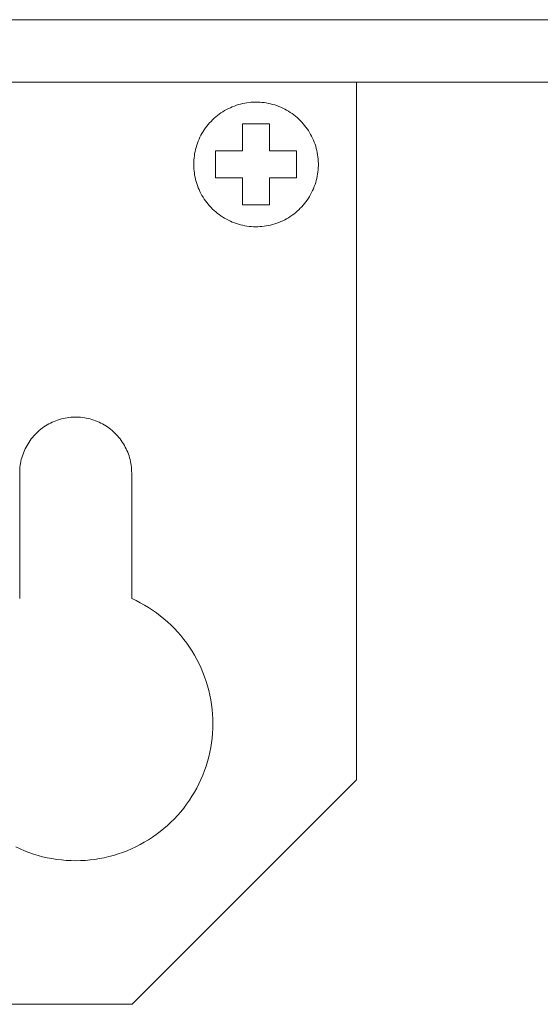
# Model space of a CAD drawing. Header units: millimetres. Extents: x -2430 to -576, y -2587 to -1431.
# Tile 6 of 7: x -1300 to -1279, y -1470 to -1431. Entities that reach past the tile are written whole.
import ezdxf

# ---------------------------------------------------------------- set-up
doc = ezdxf.new("R2010")
doc.units = ezdxf.units.MM
doc.layers.add('Default', color=7, linetype='Continuous', lineweight=15, true_color=0x000000)
doc.layers.add('Make2D$visible$lines', color=7, linetype='Continuous', lineweight=15, true_color=0x000000)

msp = doc.modelspace()

# ---------------------------------------------------------------- linework, layer by layer
at = {"layer": 'Default'}
for p, q in [((-1323.848, -1433.214), (-1286.848, -1433.214)), ((-578.848, -1433.214), (-1323.848, -1433.214)), ((-1286.848, -1433.214), (-1286.848, -1461.214)), ((-1291.984, -1434.281), (-1291.906, -1434.244)), ((-1291.906, -1434.244), (-1291.826, -1434.209)), ((-1291.826, -1434.209), (-1291.745, -1434.178)), ((-1291.745, -1434.178), (-1291.663, -1434.149)), ((-1291.663, -1434.149), (-1291.58, -1434.123)), ((-1291.58, -1434.123), (-1291.497, -1434.1)), ((-1291.497, -1434.1), (-1291.412, -1434.08)), ((-1291.412, -1434.08), (-1291.327, -1434.062)), ((-1291.327, -1434.062), (-1291.242, -1434.048)), ((-1291.242, -1434.048), (-1291.156, -1434.037)), ((-1291.156, -1434.037), (-1291.069, -1434.029)), ((-1291.069, -1434.029), (-1290.983, -1434.023)), ((-1290.983, -1434.023), (-1290.896, -1434.021)), ((-1290.896, -1434.021), (-1290.809, -1434.022)), ((-1290.809, -1434.022), (-1290.722, -1434.026)), ((-1290.722, -1434.026), (-1290.636, -1434.032)), ((-1290.636, -1434.032), (-1290.55, -1434.042)), ((-1290.55, -1434.042), (-1290.464, -1434.055)), ((-1290.464, -1434.055), (-1290.379, -1434.071)), ((-1290.379, -1434.071), (-1290.294, -1434.089)), ((-1290.294, -1434.089), (-1290.21, -1434.111)), ((-1290.21, -1434.111), (-1290.127, -1434.136)), ((-1290.127, -1434.136), (-1290.044, -1434.163)), ((-1290.044, -1434.163), (-1289.963, -1434.193)), ((-1289.963, -1434.193), (-1289.883, -1434.226)), ((-1289.883, -1434.226), (-1289.804, -1434.262)), ((-1292.556, -1434.671), (-1292.49, -1434.614)), ((-1292.49, -1434.614), (-1292.423, -1434.559)), ((-1292.423, -1434.559), (-1292.354, -1434.506)), ((-1292.354, -1434.506), (-1292.283, -1434.456)), ((-1292.283, -1434.456), (-1292.211, -1434.408)), ((-1292.211, -1434.408), (-1292.137, -1434.363)), ((-1292.137, -1434.363), (-1292.061, -1434.321)), ((-1292.061, -1434.321), (-1291.984, -1434.281)), ((-1289.804, -1434.262), (-1289.726, -1434.3)), ((-1289.726, -1434.3), (-1289.649, -1434.342)), ((-1289.649, -1434.342), (-1289.574, -1434.386)), ((-1289.574, -1434.386), (-1289.501, -1434.432)), ((-1289.501, -1434.432), (-1289.429, -1434.481)), ((-1289.429, -1434.481), (-1289.36, -1434.532)), ((-1289.36, -1434.532), (-1289.291, -1434.586)), ((-1289.291, -1434.586), (-1289.225, -1434.642)), ((-1292.902, -1435.059), (-1292.85, -1434.989)), ((-1292.85, -1434.989), (-1292.796, -1434.922)), ((-1292.796, -1434.922), (-1292.739, -1434.856)), ((-1292.739, -1434.856), (-1292.68, -1434.792)), ((-1292.68, -1434.792), (-1292.619, -1434.73)), ((-1292.619, -1434.73), (-1292.556, -1434.671)), ((-1291.417, -1435.979), (-1291.417, -1434.894)), ((-1291.417, -1434.894), (-1290.332, -1434.894)), ((-1290.332, -1434.894), (-1290.332, -1435.979)), ((-1289.225, -1434.642), (-1289.161, -1434.7)), ((-1289.161, -1434.7), (-1289.099, -1434.761)), ((-1289.099, -1434.761), (-1289.039, -1434.824)), ((-1289.039, -1434.824), (-1288.981, -1434.888)), ((-1288.981, -1434.888), (-1288.925, -1434.955)), ((-1288.925, -1434.955), (-1288.872, -1435.024)), ((-1288.872, -1435.024), (-1288.822, -1435.094)), ((-1293.124, -1435.431), (-1293.085, -1435.353)), ((-1293.085, -1435.353), (-1293.043, -1435.277)), ((-1293.043, -1435.277), (-1292.998, -1435.203)), ((-1292.998, -1435.203), (-1292.951, -1435.13)), ((-1292.951, -1435.13), (-1292.902, -1435.059)), ((-1288.822, -1435.094), (-1288.773, -1435.166)), ((-1288.773, -1435.166), (-1288.727, -1435.24)), ((-1288.727, -1435.24), (-1288.684, -1435.315)), ((-1288.684, -1435.315), (-1288.644, -1435.392)), ((-1288.644, -1435.392), (-1288.606, -1435.47)), ((-1293.278, -1435.836), (-1293.253, -1435.753)), ((-1293.253, -1435.753), (-1293.225, -1435.671)), ((-1293.225, -1435.671), (-1293.194, -1435.589)), ((-1293.194, -1435.589), (-1293.16, -1435.51)), ((-1293.16, -1435.51), (-1293.124, -1435.431)), ((-1288.606, -1435.47), (-1288.571, -1435.549)), ((-1288.571, -1435.549), (-1288.538, -1435.63)), ((-1288.538, -1435.63), (-1288.509, -1435.711)), ((-1288.509, -1435.711), (-1288.482, -1435.794)), ((-1288.482, -1435.794), (-1288.459, -1435.878)), ((-1293.361, -1436.261), (-1293.35, -1436.175)), ((-1293.35, -1436.175), (-1293.337, -1436.089)), ((-1293.337, -1436.089), (-1293.32, -1436.004)), ((-1293.32, -1436.004), (-1293.301, -1435.92)), ((-1293.301, -1435.92), (-1293.278, -1435.836)), ((-1292.502, -1437.064), (-1292.502, -1435.979)), ((-1292.502, -1435.979), (-1291.417, -1435.979)), ((-1290.332, -1435.979), (-1289.247, -1435.979)), ((-1289.247, -1435.979), (-1289.247, -1437.064)), ((-1288.459, -1435.878), (-1288.438, -1435.962)), ((-1288.438, -1435.962), (-1288.42, -1436.047)), ((-1288.42, -1436.047), (-1288.405, -1436.132)), ((-1288.405, -1436.132), (-1288.393, -1436.218)), ((-1288.393, -1436.218), (-1288.384, -1436.304)), ((-1293.374, -1436.521), (-1293.373, -1436.434)), ((-1293.373, -1436.608), (-1293.374, -1436.521)), ((-1293.373, -1436.434), (-1293.368, -1436.348)), ((-1293.368, -1436.695), (-1293.373, -1436.608)), ((-1293.368, -1436.348), (-1293.361, -1436.261)), ((-1288.384, -1436.304), (-1288.378, -1436.391)), ((-1288.378, -1436.391), (-1288.375, -1436.478)), ((-1288.375, -1436.564), (-1288.378, -1436.651)), ((-1288.375, -1436.478), (-1288.375, -1436.564)), ((-1293.361, -1436.781), (-1293.368, -1436.695)), ((-1293.35, -1436.867), (-1293.361, -1436.781)), ((-1293.337, -1436.953), (-1293.35, -1436.867)), ((-1293.32, -1437.038), (-1293.337, -1436.953)), ((-1288.42, -1436.995), (-1288.438, -1437.08)), ((-1288.405, -1436.91), (-1288.42, -1436.995)), ((-1288.393, -1436.824), (-1288.405, -1436.91)), ((-1288.384, -1436.738), (-1288.393, -1436.824)), ((-1288.378, -1436.651), (-1288.384, -1436.738)), ((-1293.301, -1437.123), (-1293.32, -1437.038)), ((-1293.278, -1437.206), (-1293.301, -1437.123)), ((-1293.253, -1437.289), (-1293.278, -1437.206)), ((-1293.225, -1437.372), (-1293.253, -1437.289)), ((-1293.194, -1437.453), (-1293.225, -1437.372)), ((-1291.417, -1437.064), (-1292.502, -1437.064)), ((-1291.417, -1438.148), (-1291.417, -1437.064)), ((-1289.247, -1437.064), (-1290.332, -1437.064)), ((-1290.332, -1437.064), (-1290.332, -1438.148)), ((-1288.509, -1437.331), (-1288.538, -1437.412)), ((-1288.482, -1437.248), (-1288.509, -1437.331)), ((-1288.459, -1437.165), (-1288.482, -1437.248)), ((-1288.438, -1437.08), (-1288.459, -1437.165)), ((-1293.16, -1437.533), (-1293.194, -1437.453)), ((-1293.124, -1437.611), (-1293.16, -1437.533)), ((-1293.085, -1437.689), (-1293.124, -1437.611)), ((-1293.043, -1437.765), (-1293.085, -1437.689)), ((-1292.998, -1437.839), (-1293.043, -1437.765)), ((-1288.684, -1437.727), (-1288.727, -1437.802)), ((-1288.644, -1437.65), (-1288.684, -1437.727)), ((-1288.606, -1437.572), (-1288.644, -1437.65)), ((-1288.571, -1437.493), (-1288.606, -1437.572)), ((-1288.538, -1437.412), (-1288.571, -1437.493)), ((-1292.951, -1437.912), (-1292.998, -1437.839)), ((-1292.902, -1437.984), (-1292.951, -1437.912)), ((-1292.85, -1438.053), (-1292.902, -1437.984)), ((-1292.796, -1438.121), (-1292.85, -1438.053)), ((-1292.739, -1438.186), (-1292.796, -1438.121)), ((-1292.68, -1438.25), (-1292.739, -1438.186)), ((-1290.332, -1438.148), (-1291.417, -1438.148)), ((-1288.981, -1438.154), (-1289.039, -1438.218)), ((-1288.925, -1438.087), (-1288.981, -1438.154)), ((-1288.872, -1438.018), (-1288.925, -1438.087)), ((-1288.822, -1437.948), (-1288.872, -1438.018)), ((-1288.773, -1437.876), (-1288.822, -1437.948)), ((-1288.727, -1437.802), (-1288.773, -1437.876)), ((-1292.619, -1438.312), (-1292.68, -1438.25)), ((-1292.556, -1438.371), (-1292.619, -1438.312)), ((-1292.49, -1438.428), (-1292.556, -1438.371)), ((-1292.423, -1438.483), (-1292.49, -1438.428)), ((-1292.354, -1438.536), (-1292.423, -1438.483)), ((-1292.283, -1438.586), (-1292.354, -1438.536)), ((-1292.211, -1438.634), (-1292.283, -1438.586)), ((-1289.429, -1438.561), (-1289.501, -1438.61)), ((-1289.36, -1438.51), (-1289.429, -1438.561)), ((-1289.291, -1438.456), (-1289.36, -1438.51)), ((-1289.225, -1438.4), (-1289.291, -1438.456)), ((-1289.161, -1438.342), (-1289.225, -1438.4)), ((-1289.099, -1438.281), (-1289.161, -1438.342)), ((-1289.039, -1438.218), (-1289.099, -1438.281)), ((-1292.137, -1438.679), (-1292.211, -1438.634)), ((-1292.061, -1438.721), (-1292.137, -1438.679)), ((-1291.984, -1438.761), (-1292.061, -1438.721)), ((-1291.906, -1438.798), (-1291.984, -1438.761)), ((-1291.826, -1438.833), (-1291.906, -1438.798)), ((-1291.745, -1438.864), (-1291.826, -1438.833)), ((-1291.663, -1438.893), (-1291.745, -1438.864)), ((-1291.58, -1438.919), (-1291.663, -1438.893)), ((-1291.497, -1438.942), (-1291.58, -1438.919)), ((-1291.412, -1438.962), (-1291.497, -1438.942)), ((-1291.327, -1438.98), (-1291.412, -1438.962)), ((-1291.242, -1438.994), (-1291.327, -1438.98)), ((-1290.379, -1438.971), (-1290.464, -1438.987)), ((-1290.294, -1438.953), (-1290.379, -1438.971)), ((-1290.21, -1438.931), (-1290.294, -1438.953)), ((-1290.127, -1438.907), (-1290.21, -1438.931)), ((-1290.044, -1438.879), (-1290.127, -1438.907)), ((-1289.963, -1438.849), (-1290.044, -1438.879)), ((-1289.883, -1438.816), (-1289.963, -1438.849)), ((-1289.804, -1438.78), (-1289.883, -1438.816)), ((-1289.726, -1438.742), (-1289.804, -1438.78)), ((-1289.649, -1438.7), (-1289.726, -1438.742)), ((-1289.574, -1438.657), (-1289.649, -1438.7)), ((-1289.501, -1438.61), (-1289.574, -1438.657)), ((-1291.156, -1439.005), (-1291.242, -1438.994)), ((-1291.069, -1439.013), (-1291.156, -1439.005)), ((-1290.983, -1439.019), (-1291.069, -1439.013)), ((-1290.896, -1439.021), (-1290.983, -1439.019)), ((-1290.809, -1439.02), (-1290.896, -1439.021)), ((-1290.722, -1439.016), (-1290.809, -1439.02)), ((-1290.636, -1439.01), (-1290.722, -1439.016)), ((-1290.55, -1439), (-1290.636, -1439.01)), ((-1290.464, -1438.987), (-1290.55, -1439)), ((-1299.118, -1446.895), (-1299.048, -1446.861)), ((-1299.048, -1446.861), (-1298.977, -1446.83)), ((-1298.977, -1446.83), (-1298.905, -1446.801)), ((-1298.905, -1446.801), (-1298.832, -1446.775)), ((-1298.832, -1446.775), (-1298.758, -1446.751)), ((-1298.758, -1446.751), (-1298.684, -1446.73)), ((-1298.684, -1446.73), (-1298.608, -1446.712)), ((-1298.608, -1446.712), (-1298.532, -1446.696)), ((-1298.532, -1446.696), (-1298.456, -1446.682)), ((-1298.456, -1446.682), (-1298.379, -1446.672)), ((-1298.379, -1446.672), (-1298.302, -1446.664)), ((-1298.302, -1446.664), (-1298.225, -1446.658)), ((-1298.225, -1446.658), (-1298.147, -1446.656)), ((-1298.147, -1446.656), (-1298.07, -1446.656)), ((-1298.07, -1446.656), (-1297.992, -1446.658)), ((-1297.992, -1446.658), (-1297.915, -1446.664)), ((-1297.915, -1446.664), (-1297.838, -1446.672)), ((-1297.838, -1446.672), (-1297.761, -1446.682)), ((-1297.761, -1446.682), (-1297.685, -1446.696)), ((-1297.685, -1446.696), (-1297.609, -1446.712)), ((-1297.609, -1446.712), (-1297.533, -1446.73)), ((-1297.533, -1446.73), (-1297.459, -1446.751)), ((-1297.459, -1446.751), (-1297.385, -1446.775)), ((-1297.385, -1446.775), (-1297.312, -1446.801)), ((-1297.312, -1446.801), (-1297.24, -1446.83)), ((-1297.24, -1446.83), (-1297.169, -1446.861)), ((-1297.169, -1446.861), (-1297.099, -1446.895)), ((-1299.683, -1447.3), (-1299.627, -1447.246)), ((-1299.627, -1447.246), (-1299.569, -1447.195)), ((-1299.569, -1447.195), (-1299.509, -1447.145)), ((-1299.509, -1447.145), (-1299.447, -1447.098)), ((-1299.447, -1447.098), (-1299.384, -1447.053)), ((-1299.384, -1447.053), (-1299.32, -1447.01)), ((-1299.32, -1447.01), (-1299.254, -1446.969)), ((-1299.254, -1446.969), (-1299.186, -1446.931)), ((-1299.186, -1446.931), (-1299.118, -1446.895)), ((-1297.099, -1446.895), (-1297.03, -1446.931)), ((-1297.03, -1446.931), (-1296.963, -1446.969)), ((-1296.963, -1446.969), (-1296.897, -1447.01)), ((-1296.897, -1447.01), (-1296.832, -1447.053)), ((-1296.832, -1447.053), (-1296.769, -1447.098)), ((-1296.769, -1447.098), (-1296.708, -1447.145)), ((-1296.708, -1447.145), (-1296.648, -1447.195)), ((-1296.648, -1447.195), (-1296.59, -1447.246)), ((-1296.59, -1447.246), (-1296.534, -1447.3)), ((-1300.021, -1447.723), (-1299.979, -1447.658)), ((-1299.979, -1447.658), (-1299.935, -1447.594)), ((-1299.935, -1447.594), (-1299.889, -1447.532)), ((-1299.889, -1447.532), (-1299.84, -1447.471)), ((-1299.84, -1447.471), (-1299.79, -1447.412)), ((-1299.79, -1447.412), (-1299.737, -1447.355)), ((-1299.737, -1447.355), (-1299.683, -1447.3)), ((-1296.534, -1447.3), (-1296.48, -1447.355)), ((-1296.48, -1447.355), (-1296.427, -1447.412)), ((-1296.427, -1447.412), (-1296.377, -1447.471)), ((-1296.377, -1447.471), (-1296.328, -1447.532)), ((-1296.328, -1447.532), (-1296.282, -1447.594)), ((-1296.282, -1447.594), (-1296.238, -1447.658)), ((-1296.238, -1447.658), (-1296.196, -1447.723)), ((-1300.222, -1448.141), (-1300.195, -1448.069)), ((-1300.195, -1448.069), (-1300.165, -1447.997)), ((-1300.165, -1447.997), (-1300.132, -1447.927)), ((-1300.132, -1447.927), (-1300.097, -1447.858)), ((-1300.097, -1447.858), (-1300.06, -1447.79)), ((-1300.06, -1447.79), (-1300.021, -1447.723)), ((-1296.196, -1447.723), (-1296.157, -1447.79)), ((-1296.157, -1447.79), (-1296.12, -1447.858)), ((-1296.12, -1447.858), (-1296.085, -1447.927)), ((-1296.085, -1447.927), (-1296.052, -1447.997)), ((-1296.052, -1447.997), (-1296.022, -1448.069)), ((-1296.022, -1448.069), (-1295.995, -1448.141)), ((-1300.321, -1448.516), (-1300.307, -1448.44)), ((-1300.307, -1448.44), (-1300.289, -1448.364)), ((-1300.289, -1448.364), (-1300.27, -1448.289)), ((-1300.27, -1448.289), (-1300.247, -1448.215)), ((-1300.247, -1448.215), (-1300.222, -1448.141)), ((-1295.995, -1448.141), (-1295.97, -1448.215)), ((-1295.97, -1448.215), (-1295.947, -1448.289)), ((-1295.947, -1448.289), (-1295.928, -1448.364)), ((-1295.928, -1448.364), (-1295.91, -1448.44)), ((-1295.91, -1448.44), (-1295.896, -1448.516)), ((-1300.355, -1448.902), (-1300.353, -1448.824)), ((-1300.353, -1448.824), (-1300.349, -1448.747)), ((-1300.349, -1448.747), (-1300.343, -1448.669)), ((-1300.343, -1448.669), (-1300.333, -1448.592)), ((-1300.333, -1448.592), (-1300.321, -1448.516)), ((-1295.896, -1448.516), (-1295.884, -1448.592)), ((-1295.884, -1448.592), (-1295.874, -1448.669)), ((-1295.874, -1448.669), (-1295.868, -1448.747)), ((-1295.868, -1448.747), (-1295.864, -1448.824)), ((-1295.864, -1448.824), (-1295.862, -1448.902)), ((-1300.355, -1453.934), (-1300.355, -1448.902)), ((-1295.862, -1448.902), (-1295.862, -1453.934)), ((-1295.862, -1453.934), (-1295.689, -1454.015)), ((-1295.689, -1454.015), (-1295.518, -1454.102)), ((-1295.518, -1454.102), (-1295.35, -1454.196)), ((-1295.35, -1454.196), (-1295.186, -1454.295)), ((-1295.186, -1454.295), (-1295.025, -1454.399)), ((-1295.025, -1454.399), (-1294.868, -1454.51)), ((-1294.868, -1454.51), (-1294.715, -1454.625)), ((-1294.715, -1454.625), (-1294.567, -1454.746)), ((-1294.567, -1454.746), (-1294.422, -1454.872)), ((-1294.422, -1454.872), (-1294.282, -1455.003)), ((-1294.282, -1455.003), (-1294.147, -1455.139)), ((-1294.147, -1455.139), (-1294.016, -1455.28)), ((-1294.016, -1455.28), (-1293.89, -1455.425)), ((-1293.89, -1455.425), (-1293.77, -1455.574)), ((-1293.77, -1455.574), (-1293.655, -1455.727)), ((-1293.655, -1455.727), (-1293.545, -1455.884)), ((-1293.545, -1455.884), (-1293.441, -1456.045)), ((-1293.441, -1456.045), (-1293.342, -1456.21)), ((-1293.342, -1456.21), (-1293.249, -1456.378)), ((-1293.249, -1456.378), (-1293.162, -1456.549)), ((-1293.162, -1456.549), (-1293.081, -1456.723)), ((-1293.081, -1456.723), (-1293.007, -1456.899)), ((-1293.007, -1456.899), (-1292.938, -1457.078)), ((-1292.938, -1457.078), (-1292.876, -1457.26)), ((-1292.876, -1457.26), (-1292.82, -1457.443)), ((-1292.82, -1457.443), (-1292.771, -1457.629)), ((-1292.771, -1457.629), (-1292.728, -1457.815)), ((-1292.728, -1457.815), (-1292.691, -1458.004)), ((-1292.691, -1458.004), (-1292.661, -1458.193)), ((-1292.661, -1458.193), (-1292.638, -1458.384)), ((-1292.638, -1458.384), (-1292.622, -1458.575)), ((-1292.622, -1458.575), (-1292.612, -1458.766)), ((-1292.612, -1458.766), (-1292.608, -1458.958)), ((-1292.608, -1458.958), (-1292.612, -1459.15)), ((-1292.622, -1459.341), (-1292.639, -1459.532)), ((-1292.612, -1459.15), (-1292.622, -1459.341)), ((-1292.693, -1459.912), (-1292.729, -1460.1)), ((-1292.662, -1459.723), (-1292.693, -1459.912)), ((-1292.639, -1459.532), (-1292.662, -1459.723)), ((-1292.773, -1460.287), (-1292.822, -1460.473)), ((-1292.729, -1460.1), (-1292.773, -1460.287)), ((-1292.878, -1460.656), (-1292.941, -1460.837)), ((-1292.822, -1460.473), (-1292.878, -1460.656)), ((-1293.01, -1461.016), (-1293.085, -1461.193)), ((-1292.941, -1460.837), (-1293.01, -1461.016)), ((-1295.848, -1470.214), (-1286.848, -1461.214)), ((-1293.166, -1461.367), (-1293.253, -1461.537)), ((-1293.085, -1461.193), (-1293.166, -1461.367)), ((-1293.445, -1461.87), (-1293.549, -1462.03)), ((-1293.346, -1461.705), (-1293.445, -1461.87)), ((-1293.253, -1461.537), (-1293.346, -1461.705)), ((-1293.659, -1462.187), (-1293.775, -1462.341)), ((-1293.549, -1462.03), (-1293.659, -1462.187)), ((-1294.021, -1462.634), (-1294.152, -1462.775)), ((-1293.896, -1462.49), (-1294.021, -1462.634)), ((-1293.775, -1462.341), (-1293.896, -1462.49)), ((-1294.428, -1463.041), (-1294.573, -1463.167)), ((-1294.288, -1462.91), (-1294.428, -1463.041)), ((-1294.152, -1462.775), (-1294.288, -1462.91)), ((-1294.875, -1463.403), (-1295.032, -1463.513)), ((-1294.722, -1463.288), (-1294.875, -1463.403)), ((-1294.573, -1463.167), (-1294.722, -1463.288)), ((-1295.525, -1463.809), (-1295.696, -1463.897)), ((-1295.357, -1463.716), (-1295.525, -1463.809)), ((-1295.193, -1463.618), (-1295.357, -1463.716)), ((-1295.032, -1463.513), (-1295.193, -1463.618)), ((-1300.34, -1463.981), (-1300.514, -1463.9)), ((-1300.163, -1464.056), (-1300.34, -1463.981)), ((-1299.984, -1464.124), (-1300.163, -1464.056)), ((-1299.803, -1464.187), (-1299.984, -1464.124)), ((-1299.619, -1464.242), (-1299.803, -1464.187)), ((-1299.434, -1464.292), (-1299.619, -1464.242)), ((-1296.59, -1464.24), (-1296.775, -1464.29)), ((-1296.407, -1464.184), (-1296.59, -1464.24)), ((-1296.225, -1464.122), (-1296.407, -1464.184)), ((-1296.046, -1464.053), (-1296.225, -1464.122)), ((-1295.87, -1463.978), (-1296.046, -1464.053)), ((-1295.696, -1463.897), (-1295.87, -1463.978)), ((-1299.247, -1464.335), (-1299.434, -1464.292)), ((-1299.059, -1464.371), (-1299.247, -1464.335)), ((-1298.869, -1464.401), (-1299.059, -1464.371)), ((-1298.679, -1464.424), (-1298.869, -1464.401)), ((-1298.488, -1464.441), (-1298.679, -1464.424)), ((-1298.296, -1464.451), (-1298.488, -1464.441)), ((-1298.104, -1464.454), (-1298.296, -1464.451)), ((-1297.913, -1464.451), (-1298.104, -1464.454)), ((-1297.721, -1464.44), (-1297.913, -1464.451)), ((-1297.53, -1464.423), (-1297.721, -1464.44)), ((-1297.34, -1464.4), (-1297.53, -1464.423)), ((-1297.15, -1464.37), (-1297.34, -1464.4)), ((-1296.962, -1464.333), (-1297.15, -1464.37)), ((-1296.775, -1464.29), (-1296.962, -1464.333)), ((-1323.848, -1470.214), (-1295.848, -1470.214))]:
    msp.add_line(p, q, dxfattribs=at)
at = {"layer": 'Make2D$visible$lines'}
msp.add_line((-576.348, -1430.714), (-1326.348, -1430.714), dxfattribs=at)

doc.saveas('drawing.dxf')
